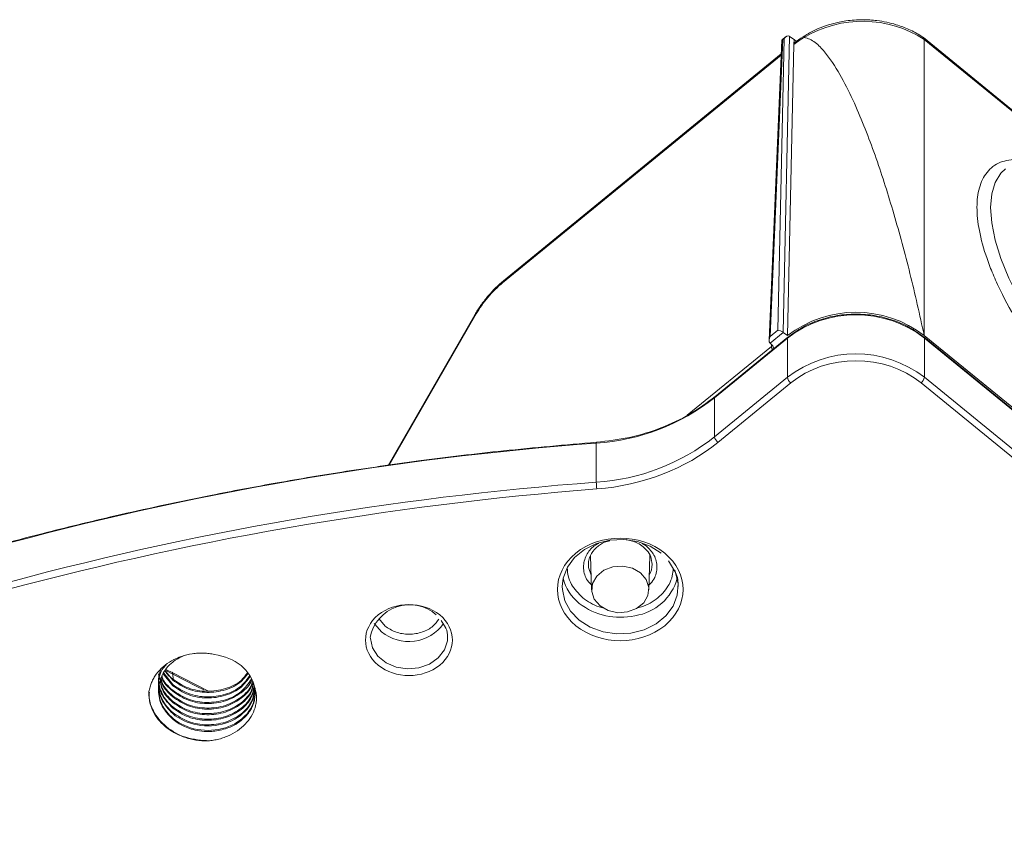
# Model space of a CAD drawing. Header units: millimetres. Extents: x 0 to 420, y 0 to 297.
# Tile 77 of 92: x 316 to 342, y 172 to 193. Entities that reach past the tile are written whole.
import ezdxf

# ---------------------------------------------------------------- set-up
doc = ezdxf.new("R2010")
doc.units = ezdxf.units.MM

msp = doc.modelspace()

# ---------------------------------------------------------------- linework, layer by layer
at = {"color": 7, "linetype": 'Continuous', "lineweight": 15}
for p, q in [((335.75767743, 192.70049583), (335.42600281, 184.94385337)), ((335.78523357, 192.71628774), (335.45692543, 185.03836883)), ((335.81678049, 192.74204708), (335.65262378, 185.19816453)), ((335.85474689, 192.78568724), (335.76269818, 192.71052571)), ((335.78523357, 192.71628774), (335.81678049, 192.74204708)), ((335.78770443, 185.14455176), (335.95432409, 192.80158593)), ((336.07022002, 192.58639789), (335.90644264, 185.06004239)), ((335.95827799, 192.7988478), (336.07309391, 192.71734752)), ((336.07309391, 192.71734752), (336.07029905, 192.58877641)), ((336.1379105, 192.66442214), (336.07309391, 192.71734752)), ((342.80655609, 190.00247408), (339.42269889, 192.76553158)), ((339.44197581, 192.71776104), (339.44197581, 185.06004024)), ((335.74234652, 192.34206044), (328.55302139, 186.47168306)), ((327.8118875, 185.59665304), (325.56857407, 181.70138153)), ((335.45692543, 185.03836883), (335.65262378, 185.19816453)), ((334.01626448, 183.45324597), (335.90184073, 184.99289593)), ((335.91115518, 185.01629713), (334.02557894, 183.47664717)), ((335.45540814, 184.86293264), (335.79430041, 185.13965201)), ((335.79430041, 185.13965201), (335.78770443, 185.14455176)), ((335.90644264, 185.06004239), (335.79430041, 185.13965201)), ((335.90184073, 184.99289593), (335.90184073, 183.9813823)), ((359.23625375, 168.84961552), (339.43726326, 185.01629928)), ((339.44197581, 185.06004024), (359.24096366, 168.89335862)), ((339.44657772, 184.99289808), (339.44657772, 183.98138446)), ((339.44657772, 184.99289808), (359.2455682, 168.82621431)), ((335.45540814, 184.86293264), (335.50980128, 184.81184198)), ((334.01626448, 182.44173235), (335.90184073, 183.9813823)), ((339.44657772, 183.98138446), (359.2455682, 167.81470069)), ((334.10465169, 182.29740055), (335.99022794, 183.83705051)), ((339.35818524, 183.83704835), (359.15717572, 167.67036459)), ((334.01626448, 183.45324597), (334.01626448, 182.44173235)), ((330.95832887, 181.26582988), (330.95832887, 182.27734351)), ((330.81027226, 179.37402323), (330.83733843, 178.47905093)), ((332.31706951, 178.47905308), (332.34405666, 179.37131997)), ((332.8259769, 179.23098777), (332.98126169, 178.97221405)), ((326.94534303, 177.69212505), (327.05309408, 177.51305766)), ((319.6322089, 176.30975439), (319.66657439, 176.1654329)), ((319.753929, 176.30975446), (319.99832277, 176.00294942)), ((319.99832277, 176.03181), (319.76542455, 176.32418676)), ((319.8114094, 176.38191383), (319.99832277, 176.14726949)), ((319.98226218, 176.34361543), (319.83922368, 176.41683034)), ((320.92497655, 175.86528668), (319.9821015, 176.343424))]:
    msp.add_line(p, q, dxfattribs=at)
at = {"color": 8, "linetype": 'Continuous', "lineweight": 15}
for p, q in [((342.77015702, 190.00016525), (339.44197581, 192.71776104)), ((328.53438985, 186.4248785), (335.74095304, 192.30933146)), ((325.59822702, 181.70566764), (327.85177949, 185.61873207)), ((335.48947596, 184.77625632), (333.31121093, 182.99761402)), ((335.49172819, 184.82881396), (335.48947596, 184.77625632)), ((332.24894703, 179.6197717), (332.14380644, 179.67812599)), ((330.80115273, 179.34778612), (330.80734042, 179.33423321)), ((332.34265264, 179.32510688), (332.36113404, 179.36650767)), ((325.32971208, 177.73954429), (325.49221715, 177.54430369)), ((319.82103995, 176.3942424), (320.00523485, 176.30205208)), ((320.00523485, 176.30205208), (320.0073659, 176.170995))]:
    msp.add_line(p, q, dxfattribs=at)
at = {"color": 8, "linetype": 'Continuous', "lineweight": 15, "flags": 128}
for points in [[(341.54192146, 189.36936651), (341.42555928, 189.25835262), (341.27702852, 189.02241241), (341.18688431, 188.72602715), (341.15666239, 188.37427411), (341.18688431, 187.97316189), (341.27702852, 187.52956378), (341.42555928, 187.05106072), (341.62992935, 186.54584884), (341.88664317, 186.02256742), (342.19130957, 185.49016985), (342.53871287, 184.95777091), (342.922913, 184.43447042), (343.33733506, 183.92922852), (343.7748852, 183.45069355), (344.22807973, 183.00704511), (344.68916362, 182.60588003)], [(330.96107895, 182.29874209), (330.9603967, 182.29910219), (330.95929034, 182.2963338), (330.95859492, 182.28899275), (330.95832887, 182.27734351)], [(330.82564268, 178.86555493), (330.75853173, 179.06009433), (330.75223078, 179.14921099)], [(332.98497588, 178.9889628), (333.00928144, 178.93052032), (333.07445891, 178.64008027), (333.05262684, 178.34535345), (332.94504174, 178.06345037), (332.75797032, 177.81076316), (332.50227593, 177.60197826), (332.19281533, 177.44922681), (331.84757469, 177.36137918), (331.48662908, 177.34355241), (331.13094392, 177.39678107), (330.80119488, 177.51796571), (330.51653243, 177.70005563), (330.29353082, 177.93249413), (330.14511859, 178.20174768), (330.07993323, 178.49217698), (330.07719895, 178.56676637)], [(325.21385829, 177.6165474), (325.22682372, 177.59580829), (325.40383521, 177.39997619)], [(327.11094326, 177.2557435), (327.10465021, 177.1643146), (327.02750041, 176.92921112), (326.86890445, 176.723117), (326.64296836, 176.5643516), (326.36975669, 176.46702274), (326.073546, 176.43976851), (325.78065438, 176.48501729), (325.51711804, 176.59875116), (325.30633902, 176.77086084), (325.16705158, 176.98604901), (325.11163638, 177.22520698), (325.11094096, 177.25616293)], [(320.00523485, 176.30205208), (320.62394795, 175.98507836), (320.80133087, 175.89299558)]]:
    msp.add_lwpolyline(points, dxfattribs=at)
at = {"color": 7, "linetype": 'Continuous', "lineweight": 15, "flags": 128}
for points in [[(335.91806727, 185.02007691), (335.91726121, 185.01978884), (335.91115518, 185.01629713)], [(339.43035118, 185.02007906), (339.43115197, 185.01978669), (339.43726326, 185.01629928)], [(330.07719895, 178.56676637), (330.10176266, 178.78690595), (330.20934776, 179.06880903), (330.39642181, 179.32149409), (330.65211621, 179.53027899), (330.96157417, 179.68303259), (331.30681481, 179.77088022), (331.66776306, 179.78870484), (332.02345612, 179.73548693), (332.35320516, 179.61430229), (332.63785707, 179.43220377)], [(332.10052953, 178.92128957), (331.88997442, 179.04166332), (331.6417084, 179.0959868), (331.38565049, 179.07769112), (331.15269959, 178.98899174), (330.97095185, 178.84058728), (330.86233415, 178.65038197), (330.83992783, 178.44130024), (330.90645663, 178.23858091), (331.05387577, 178.06665406), (331.26443089, 177.94628032), (331.5126969, 177.89195684), (331.76875481, 177.91025251), (332.00169517, 177.99894329), (332.18344292, 178.14734774), (332.29207116, 178.33756166), (332.31447747, 178.5466434), (332.24794867, 178.74936273), (332.10052953, 178.92128957)]]:
    msp.add_lwpolyline(points, dxfattribs=at)
at = {"color": 7, "linetype": 'Continuous', "lineweight": 15}
for centre, radius, start, end in [((337.84714866, 190.25432206), 2.93462182, 57.081033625, 120.985924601), ((337.46642161, 190.87272181), 2.21044444, 120.792401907, 129.171104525), ((337.67421061, 182.69847019), 2.89925585, 52.31514056, 127.684928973), ((337.67420783, 182.77158973), 2.89171391, 52.314855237, 127.685075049), ((337.67421061, 181.68695657), 2.89925585, 52.31514056, 127.684928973), ((336.12826335, 184.02081145), 0.22983007, 189.878406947, 233.087283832), ((339.22013852, 184.02082332), 0.22984806, 306.912871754, 350.119916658), ((330.59534402, 187.78531967), 5.51992386, 273.77043573, 308.297188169), ((330.59534402, 186.77380605), 5.51992386, 273.77043573, 308.297188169), ((334.2426871, 182.48116149), 0.22983007, 189.878406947, 233.087283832), ((336.95260055, 101.04563485), 81.45257383, 94.2203360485, 116.5760679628), ((336.95260055, 100.03412123), 81.45257383, 94.2203360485, 116.5760679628), ((332.76176718, 181.30143071), 1.80378967, 181.130902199, 186.665409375), ((331.23000181, 179.04743976), 1.15982496, 193.198626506, 232.03698784), ((331.75888768, 179.14373646), 1.34411417, 278.543220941, 344.415052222), ((326.12563338, 177.06785328), 1.03201804, 47.861427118, 169.486487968)]:
    msp.add_arc(centre, radius, start, end, dxfattribs=at)
at = {"color": 8, "linetype": 'Continuous', "lineweight": 15}
for centre, radius, start, end in [((328.59124846, 186.42935535), 0.05703458, 132.085872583, 184.501986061), ((327.85287668, 185.56967212), 0.04907222, 91.281156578, 146.645280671), ((335.93023267, 184.99514933), 0.02848123, 132.053700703, 184.537916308), ((339.41813548, 184.99513146), 0.02852979, 355.51015245, 47.898230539), ((335.44117174, 184.83819607), 0.07854827, 307.94917956, 337.708937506), ((334.04465643, 183.45549937), 0.02848123, 132.053700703, 184.537916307), ((331.82943482, 179.14619037), 0.57277273, 330.664794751, 359.723376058), ((331.57792703, 179.51492918), 1.74247502, 232.473344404, 282.617755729), ((326.10675068, 178.24514644), 1.09927381, 230.250208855, 324.745586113), ((319.95795995, 176.3102265), 0.04797642, 350.189853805, 55.290746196)]:
    msp.add_arc(centre, radius, start, end, dxfattribs=at)
at = {"color": 7, "linetype": 'Continuous', "lineweight": 15}
for centre, major_axis, ratio, start_param, end_param in [((335.85593383, 192.65755237), (0.09686087, -0.04852067), 0.3417514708, 2.543350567, 3.2936898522), ((335.88748245, 192.6833131), (0.05970406, 0.1223748), 0.6643655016, 6.1922852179, 7.6932683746), ((335.72332593, 185.13942702), (0.09769752, -0.04766454), 0.3514822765, 1.0337669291, 2.5347500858), ((335.52762081, 184.9796258), (0.06163154, 0.12303386), 0.6581418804, 1.4186835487, 2.9193621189), ((335.45672515, 184.92173661), (-0.05728747, 0.08226622), 0.3929599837, 1.9769040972, 2.0644751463)]:
    msp.add_ellipse(centre, major_axis=major_axis, ratio=ratio, start_param=start_param, end_param=end_param, dxfattribs=at)
for points, knots in [([(337.84868796, 193.2291582), (337.70377186, 193.2234495), (337.49942035, 193.21539947), (337.20372964, 193.16172765), (336.95529609, 193.09792457), (336.67468375, 192.98987188), (336.47126249, 192.89423752), (336.37105195, 192.82477802), (336.35492725, 192.81360142)], [0, 0, 0, 0, 0.2711893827, 0.3824141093, 0.566309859, 0.7568580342, 0.9608764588, 1, 1, 1, 1]), ([(339.41958793, 192.76216903), (339.4000935, 192.77696534), (339.28806286, 192.86199682), (339.05193952, 192.97829944), (338.75148878, 193.09533873), (338.47174191, 193.16699188), (338.18199399, 193.21759726), (337.97257844, 193.22486097), (337.84868796, 193.2291582)], [0, 0, 0, 0, 0.0462874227, 0.266004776, 0.4787544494, 0.6306186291, 0.7814735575, 1, 1, 1, 1]), ([(336.08969977, 192.62860013), (336.08357793, 192.62357813), (336.07281096, 192.61474552), (336.07105613, 192.59660337), (336.07029905, 192.58877641)], [0, 0, 0, 0, 0.5685757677, 1, 1, 1, 1]), ([(336.35525389, 192.81409601), (336.3391054, 192.80553776), (336.24168151, 192.75390581), (336.15864982, 192.68581285), (336.08938103, 192.62900664)], [0, 0, 0, 0, 0.1657548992, 1, 1, 1, 1]), ([(336.33483111, 192.77155501), (336.33603821, 192.78624581), (336.33778776, 192.80753834), (336.35123681, 192.81159514), (336.35540667, 192.81285295)], [0, 0, 0, 0, 0.68995097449, 1, 1, 1, 1]), ([(336.33483471, 192.77155961), (336.33491039, 192.77120908), (336.33507595, 192.77044221), (336.3358843, 192.77025461), (336.33632315, 192.77015277)], [0, 0, 0, 0, 0.4570932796, 1, 1, 1, 1]), ([(339.44197581, 185.06004024), (339.32253216, 185.59819577), (339.08364798, 186.67449286), (338.66736763, 188.19889284), (338.21147772, 189.65079083), (337.76798772, 190.79149994), (337.35570827, 191.66491605), (337.04280086, 192.17755238), (336.75252187, 192.53318506), (336.54285839, 192.71092183), (336.38526518, 192.75611915), (336.33632469, 192.77015515)], [0, 0, 0, 0, 0.1788524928, 0.3577003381, 0.52959952, 0.7014451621, 0.793996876, 0.8864650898, 0.9329002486, 0.9791622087, 1, 1, 1, 1]), ([(339.41979866, 192.76245724), (339.42511254, 192.76008522), (339.43957416, 192.75362979), (339.44104526, 192.73165884), (339.44197581, 192.71776104)], [0, 0, 0, 0, 0.3674466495, 1, 1, 1, 1]), ([(328.55169113, 186.47054559), (328.4819277, 186.41009358), (328.34243238, 186.28921689), (328.14274904, 186.07076736), (327.95954359, 185.83707007), (327.86159912, 185.67760722), (327.8126277, 185.59787712)], [0, 0, 0, 0, 0.2501261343, 0.5001391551, 0.750073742, 1, 1, 1, 1]), ([(328.53438969, 186.42487704), (328.4057988, 186.31987733), (328.2768582, 186.1921502), (328.04193958, 185.91471613), (327.93616059, 185.76524424), (327.85178451, 185.61873432)], [0, 0, 0, 0, 0.5, 0.5, 1, 1, 1, 1]), ([(339.43037225, 185.02007476), (339.30889435, 185.10858847), (339.06593902, 185.28561554), (338.62995874, 185.47109079), (338.16206134, 185.58809487), (337.67420921, 185.62701928), (337.18635933, 185.58808724), (336.71846323, 185.47108475), (336.28247564, 185.28562011), (336.03952496, 185.10858739), (335.91804883, 185.02007046)], [0, 0, 0, 0, 0.1249998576, 0.2499992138, 0.3749994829, 0.4999997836, 0.6250009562, 0.7500003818, 0.8749993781, 1, 1, 1, 1]), ([(335.54817072, 184.71990762), (335.54835, 184.7247328), (335.54908204, 184.74443485), (335.53859781, 184.7775013), (335.51903544, 184.80082998), (335.50980128, 184.81184198)], [0, 0, 0, 0, 0.14620396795, 0.59697676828, 1, 1, 1, 1]), ([(334.03247258, 183.4804205), (333.81846427, 183.32203406), (333.39038194, 183.00521256), (332.6330418, 182.65521704), (331.81997525, 182.40089894), (331.24739807, 182.33279928), (330.96106578, 182.29874425)], [0, 0, 0, 0, 0.2498848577, 0.4998464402, 0.7498850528, 1, 1, 1, 1]), ([(330.96106578, 182.29874425), (330.15900334, 182.22990963), (328.62136385, 182.09794629), (326.42603766, 181.83264552), (324.43844741, 181.54622236), (322.65784119, 181.24759065), (321.08978849, 180.95205308), (319.72962328, 180.67048762), (318.57256317, 180.41235126), (317.55537575, 180.17136735), (316.54614798, 179.9196366), (315.42006323, 179.62325659), (314.10553459, 179.25542823), (312.61143183, 178.80825768), (310.9432444, 178.2714554), (309.12031957, 177.63797859), (307.15221283, 176.89764282), (305.05102046, 176.03811453), (302.81316043, 175.04804755), (301.30659314, 174.30302685), (300.52556996, 173.91679888)], [0, 0, 0, 0, 0.0746572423, 0.1431259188, 0.2054049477, 0.2614948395, 0.3113955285, 0.3543801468, 0.391394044, 0.4224369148, 0.4524313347, 0.4890864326, 0.5319651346, 0.5810674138, 0.6363940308, 0.6979438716, 0.7644527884, 0.8369654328, 0.9154808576, 1, 1, 1, 1]), ([(332.72624599, 179.43221719), (332.09206887, 179.95004869), (331.06232608, 179.95004869), (329.79397183, 178.91438568), (329.79397183, 178.07355867), (330.42814896, 177.55572717)], [0, 0, 0, 0, 0.5, 0.5, 1, 1, 1, 1]), ([(330.75219917, 179.14342073), (330.7561758, 179.19202931), (330.76381154, 179.2853652), (330.83806373, 179.45298829), (330.98845046, 179.61469392), (331.17208292, 179.72486304), (331.2830383, 179.74674869), (331.30768146, 179.75160949)], [0, 0, 0, 0, 0.1913163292, 0.3673565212, 0.6726533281, 0.9272964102, 1, 1, 1, 1]), ([(331.72774329, 179.78212675), (331.8173858, 179.76189413), (331.96624491, 179.72829611), (332.14187454, 179.62603808), (332.21639538, 179.54991396), (332.25427597, 179.51121838)], [0, 0, 0, 0, 0.4267058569, 0.708581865, 1, 1, 1, 1]), ([(330.42814896, 177.55572717), (331.06232608, 177.03789566), (332.09206887, 177.03789566), (333.36042312, 178.07355867), (333.36042312, 178.91438568), (332.72624599, 179.43221719)], [0, 0, 0, 0, 0.5, 0.5, 1, 1, 1, 1]), ([(332.25427597, 179.51121838), (332.25841653, 179.50744513), (332.31263429, 179.45803699), (332.3779575, 179.3324458), (332.39384718, 179.20855706), (332.40220087, 179.14342504)], [0, 0, 0, 0, 0.0377345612, 0.4941081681, 1, 1, 1, 1]), ([(332.98126169, 178.97221405), (332.98993746, 178.95832634), (333.06775207, 178.83376482), (333.07275132, 178.69204587), (333.07719319, 178.56612755)], [0, 0, 0, 0, 0.1114927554, 1, 1, 1, 1]), ([(326.90643306, 177.83313497), (326.46738736, 178.1916337), (325.7544885, 178.1916337), (324.8763971, 177.47463624), (324.8763971, 176.89252523), (325.3154428, 176.53402649)], [0, 0, 0, 0, 0.5, 0.5, 1, 1, 1, 1]), ([(325.3154428, 176.53402649), (325.7544885, 176.17552776), (326.46738736, 176.17552776), (327.34547876, 176.89252523), (327.34547876, 177.47463624), (326.90643306, 177.83313497)], [0, 0, 0, 0, 0.5, 0.5, 1, 1, 1, 1]), ([(327.05309408, 177.51305766), (327.05695708, 177.50682138), (327.10596849, 177.4276993), (327.10855792, 177.33819407), (327.11094326, 177.2557435)], [0, 0, 0, 0, 0.0788184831, 1, 1, 1, 1]), ([(321.0833688, 176.80838909), (321.05976347, 176.81369832), (321.01275263, 176.82427186), (320.94116632, 176.83577997), (320.86929578, 176.8439693), (320.79703703, 176.84854215), (320.72442051, 176.84957822), (320.65144468, 176.84705386), (320.5781015, 176.84098665), (320.43334032, 176.82201829), (320.22129087, 176.77052332), (319.96459969, 176.65415841), (319.74217674, 176.49767693), (319.59604722, 176.33794924), (319.5050363, 176.198436), (319.45056492, 176.08855839), (319.40848601, 175.97333587), (319.3919502, 175.89377518), (319.38358707, 175.85353664)], [0, 0, 0, 0, 0.0314453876, 0.0626245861, 0.0936474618, 0.1246255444, 0.1556708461, 0.1868946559, 0.2184063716, 0.2503124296, 0.3752047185, 0.5001568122, 0.6247960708, 0.7496269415, 0.8112784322, 0.8731347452, 0.9358367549, 1, 1, 1, 1]), ([(319.8277413, 176.54673752), (319.79174891, 176.5057581), (319.65860638, 176.35416758), (319.60792716, 176.01909032), (319.68948038, 175.60713587), (319.89537477, 175.38993664), (319.99832277, 175.28133617)], [0, 0, 0, 0, 0.1099185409, 0.4066091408, 0.7033022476, 1, 1, 1, 1]), ([(320.27803033, 176.77538183), (320.17980315, 176.72728127), (319.93916365, 176.60944328), (319.69914206, 176.28308481), (319.60070674, 175.87896515), (319.69128546, 175.4617607), (319.89597648, 175.24526485), (319.99832277, 175.1370161)], [0, 0, 0, 0, 0.1470748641, 0.3603078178, 0.5735362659, 0.7867665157, 1, 1, 1, 1]), ([(319.7009346, 176.454073), (319.67005915, 176.35866776), (319.59643784, 176.13117766), (319.69486271, 175.74978722), (319.8971689, 175.53370331), (319.99832277, 175.42566054)], [0, 0, 0, 0, 0.26532635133, 0.63266038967, 1, 1, 1, 1]), ([(319.99832277, 176.17613437), (319.92459083, 176.23501608), (319.84738912, 176.29666871), (319.81264434, 176.37785597), (319.81108276, 176.38150487)], [0, 0, 0, 0, 0.9550557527, 1, 1, 1, 1]), ([(321.9317673, 176.33699937), (321.8814475, 176.2679786), (321.74882843, 176.08607264), (321.36821925, 175.90514347), (320.88501844, 175.83333225), (320.38494804, 175.91643234), (320.12719819, 176.0895668), (319.99832277, 176.17613437)], [0, 0, 0, 0, 0.1325901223, 0.3494445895, 0.5662946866, 0.7831465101, 1, 1, 1, 1]), ([(319.99832277, 176.14726949), (320.12720529, 176.06069722), (320.38496933, 175.88755335), (320.88493321, 175.80452386), (321.36853849, 175.87606683), (321.75452957, 176.06110133), (321.89037126, 176.24860377), (321.94425857, 176.32298448)], [0, 0, 0, 0, 0.2147068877, 0.4294121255, 0.644115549, 0.8588235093, 1, 1, 1, 1]), ([(319.63220741, 176.0499732), (319.63220721, 175.91336011), (319.66474127, 175.77679954), (319.78997414, 175.52391364), (319.88262368, 175.40768544), (319.99832393, 175.31020475)], [0, 0, 0, 0, 0.5, 0.5, 1, 1, 1, 1]), ([(319.63220741, 176.19429505), (319.63220722, 176.05768196), (319.66474129, 175.92112142), (319.78997416, 175.66823555), (319.88262369, 175.55200736), (319.99832393, 175.45452668)], [0, 0, 0, 0, 0.5, 0.5, 1, 1, 1, 1]), ([(319.99832277, 175.59884549), (319.88971983, 175.70604769), (319.71565969, 175.87786285), (319.68248504, 176.09732848), (319.67000935, 176.1798609)], [0, 0, 0, 0, 0.6239391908, 1, 1, 1, 1]), ([(319.6837545, 176.09326571), (319.69407033, 176.03079585), (319.72689717, 175.83200563), (319.88790896, 175.67657034), (319.99832277, 175.56998061)], [0, 0, 0, 0, 0.3142501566, 1, 1, 1, 1]), ([(319.70093197, 176.16542503), (319.7079735, 176.12783935), (319.74037362, 175.95489677), (319.88507185, 175.81993526), (319.99832277, 175.71430498)], [0, 0, 0, 0, 0.2173303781, 1, 1, 1, 1]), ([(319.99832277, 175.74316986), (319.88440126, 175.84857478), (319.74295878, 175.97944325), (319.71065944, 176.14721903), (319.70437484, 176.17986378)], [0, 0, 0, 0, 0.805426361, 1, 1, 1, 1]), ([(319.71811998, 176.23759296), (319.72094831, 176.22457076), (319.75289978, 176.07745992), (319.88129398, 175.96297542), (319.99832277, 175.85862505)], [0, 0, 0, 0, 0.0885196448, 1, 1, 1, 1]), ([(319.99832277, 175.88748993), (319.88039567, 175.99153591), (319.75527507, 176.10192864), (319.72338572, 176.24386295), (319.72155232, 176.2520231)], [0, 0, 0, 0, 0.9425074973, 1, 1, 1, 1]), ([(321.99423419, 176.26694209), (321.92623453, 176.17100784), (321.7774726, 175.9611338), (321.36964246, 175.75984681), (320.88463879, 175.68926716), (320.38504294, 175.77204315), (320.12722982, 175.94522083), (319.99832277, 176.03181)], [0, 0, 0, 0, 0.1738918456, 0.38042081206, 0.58694551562, 0.79347196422, 1, 1, 1, 1]), ([(319.99832277, 176.00294942), (320.12723325, 175.91635607), (320.38505316, 175.74317006), (320.88459738, 175.66043105), (321.36979781, 175.73087513), (321.78117084, 175.93474177), (321.93200905, 176.1482035), (322.00225263, 176.24761011)], [0, 0, 0, 0, 0.2052735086, 0.4105453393, 0.6158154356, 0.8210897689, 1, 1, 1, 1]), ([(322.03369682, 176.16952722), (321.95469784, 176.05647501), (321.79570809, 175.82895128), (321.37035954, 175.61503587), (320.88444759, 175.54507799), (320.38509074, 175.62769036), (320.12724575, 175.80088985), (319.99832277, 175.88748993)], [0, 0, 0, 0, 0.1980127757, 0.3985115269, 0.5990060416, 0.7995022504, 1, 1, 1, 1]), ([(319.99832277, 175.85862505), (320.12737618, 175.77199009), (320.38548203, 175.59872084), (320.88288245, 175.51663169), (321.37622873, 175.58460136), (321.77556075, 175.8068342), (322.00694307, 176.02066093), (322.03876931, 176.15144702), (322.03959737, 176.15484983)], [0, 0, 0, 0, 0.1989377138, 0.3978738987, 0.5968084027, 0.7957470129, 0.9946857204, 1, 1, 1, 1]), ([(322.05737808, 176.1106891), (322.05162214, 176.08325874), (322.01891351, 175.92738333), (321.77931757, 175.6903837), (321.37522244, 175.46940722), (320.88315081, 175.40110171), (320.38541481, 175.48327794), (320.1273538, 175.65653898), (319.99832277, 175.74316986)], [0, 0, 0, 0, 0.040962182, 0.2327711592, 0.4245801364, 0.6163851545, 0.8081917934, 1, 1, 1, 1]), ([(319.99832277, 175.71430498), (320.12734943, 175.62767757), (320.38540183, 175.45442337), (320.88320368, 175.37222104), (321.37502355, 175.4405952), (321.78006023, 175.66132317), (322.0220639, 175.90402078), (322.05501449, 176.06616208), (322.0618193, 176.09964676)], [0, 0, 0, 0, 0.19010500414, 0.38020864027, 0.57031057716, 0.76041643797, 0.95052229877, 1, 1, 1, 1]), ([(322.08137807, 176.06262494), (322.07053124, 176.00234235), (322.03639857, 175.81264595), (321.78271586, 175.54517276), (321.37431223, 175.32532585), (320.88339352, 175.25671771), (320.38535426, 175.33897488), (320.1273336, 175.51222173), (319.99832277, 175.59884549)], [0, 0, 0, 0, 0.0852235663, 0.2681802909, 0.451136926, 0.6340897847, 0.8170441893, 1, 1, 1, 1]), ([(319.99832277, 175.56998061), (320.12733181, 175.48335734), (320.38534891, 175.31011146), (320.8834149, 175.22784699), (321.37423206, 175.29648287), (321.7830151, 175.51622611), (322.03840123, 175.78705818), (322.07270224, 175.9804978), (322.08404123, 176.0444437)], [0, 0, 0, 0, 0.1820233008, 0.3640452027, 0.5460655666, 0.7280896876, 0.9101138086, 1, 1, 1, 1]), ([(319.38358707, 175.85353664), (319.38280002, 175.82917625), (319.3812327, 175.78066591), (319.38547626, 175.7081462), (319.39459409, 175.63633471), (319.40904664, 175.56521735), (319.42870787, 175.49480313), (319.45362092, 175.42508626), (319.50826567, 175.29987934), (319.61655385, 175.12636955), (319.81409299, 174.92902492), (320.05585575, 174.76760631), (320.28821853, 174.67095596), (320.48479551, 174.61746903), (320.63642662, 174.59035144), (320.79080104, 174.57554395), (320.89442678, 174.57673373), (320.94652758, 174.57733193)], [0, 0, 0, 0, 0.0360537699, 0.0717960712, 0.1073519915, 0.1428485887, 0.1784135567, 0.2141738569, 0.2502543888, 0.3750774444, 0.5000122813, 0.6248542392, 0.7498084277, 0.8126764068, 0.874876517, 0.9370905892, 1, 1, 1, 1]), ([(320.94652413, 174.57732973), (320.73910634, 174.59380233), (320.32938365, 174.62634148), (319.80401348, 174.92180385), (319.50201368, 175.30018539), (319.38254178, 175.62458172), (319.39267459, 175.78925258), (319.39575454, 175.83930568)], [0, 0, 0, 0, 0.2557869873, 0.5052687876, 0.7538013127, 0.9251658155, 1, 1, 1, 1]), ([(319.63220741, 175.90565116), (319.63220723, 175.76903808), (319.66474129, 175.63247754), (319.78997416, 175.37959168), (319.88262369, 175.2633635), (319.99832393, 175.16588282)], [0, 0, 0, 0, 0.5, 0.5, 1, 1, 1, 1]), ([(322.10182193, 176.00028297), (322.08745388, 175.91180841), (322.05197679, 175.69335003), (321.78473689, 175.40031432), (321.3737709, 175.1811449), (320.88353772, 175.11235367), (320.38531831, 175.19466575), (320.12732159, 175.36790532), (319.99832277, 175.45452542)], [0, 0, 0, 0, 0.11982108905, 0.2958581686, 0.47189524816, 0.6479286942, 0.82396371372, 1, 1, 1, 1]), ([(319.99832277, 175.42566054), (320.12731937, 175.3390404), (320.3853116, 175.16580079), (320.88356425, 175.0834893), (321.37367245, 175.15230387), (321.7851038, 175.3713534), (322.05542159, 175.66990971), (322.09119821, 175.89461917), (322.10626315, 175.98924064)], [0, 0, 0, 0, 0.1746006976, 0.3492000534, 0.5237980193, 0.6983995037, 0.8730009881, 1, 1, 1, 1]), ([(322.12090918, 175.93249701), (322.10367215, 175.81759277), (322.06687531, 175.57230032), (321.78617521, 175.25561548), (321.37338562, 175.0369259), (320.88364061, 174.96800807), (320.38529248, 175.05034674), (320.127313, 175.22358272), (319.99832277, 175.31020105)], [0, 0, 0, 0, 0.1498411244, 0.3198741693, 0.4899072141, 0.6599367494, 0.8299677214, 1, 1, 1, 1]), ([(322.11591487, 175.96527308), (322.11963222, 175.94478211), (322.12706687, 175.90380043), (322.1321032, 175.84173985), (322.13263129, 175.77956137), (322.12821314, 175.71745218), (322.11898272, 175.65567502), (322.10494453, 175.59447058), (322.08616153, 175.53408411), (322.06270414, 175.47475093), (322.03466496, 175.41672209), (321.99526685, 175.34820092), (321.91725586, 175.23795521), (321.78486103, 175.10614229), (321.61227778, 174.99271618), (321.44250266, 174.91400557), (321.27278801, 174.85979965), (321.10023851, 174.8282804), (320.90553088, 174.81516619), (320.6989872, 174.82819502), (320.4847734, 174.87555601), (320.30970834, 174.94060997), (320.17447336, 175.01080973), (320.07417984, 175.07598017), (320.02104934, 175.1187322), (319.99832393, 175.13701844)], [0, 0, 0, 0, 0.0247679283, 0.0495355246, 0.0743027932, 0.0990697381, 0.1238363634, 0.1486026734, 0.1733686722, 0.1981343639, 0.2228997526, 0.2476648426, 0.288154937, 0.3745023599, 0.4487670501, 0.5014682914, 0.5624152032, 0.6233592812, 0.6702106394, 0.7488199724, 0.8192908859, 0.8796533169, 0.9298974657, 0.9700151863, 1, 1, 1, 1]), ([(322.13220741, 175.94894992), (322.13220823, 175.75305043), (322.0579033, 175.55754628), (321.78518904, 175.23329695), (321.58731795, 175.10520953), (321.13380932, 174.96084221), (320.87906684, 174.94486505), (320.39762423, 175.03208078), (320.1718743, 175.13511934), (319.99832393, 175.28134036)], [0, 0, 0, 0, 0.25, 0.25, 0.5, 0.5, 0.75, 0.75, 1, 1, 1, 1]), ([(319.99832393, 175.16588282), (320.17187429, 175.01966181), (320.39762421, 174.91662325), (320.8790668, 174.82940751), (321.13380926, 174.84538466), (321.58731789, 174.98975195), (321.78518898, 175.11783936), (322.05790326, 175.44208866), (322.13220821, 175.63759279), (322.13220741, 175.83349227)], [0, 0, 0, 0, 0.25, 0.25, 0.5, 0.5, 0.75, 0.75, 1, 1, 1, 1]), ([(320.94652758, 174.57733193), (320.97066342, 174.58042331), (321.01889552, 174.58660102), (321.09045162, 174.59941188), (321.16126569, 174.61481363), (321.25435364, 174.63900222), (321.36744843, 174.6760566), (321.53937899, 174.75047679), (321.73541944, 174.87016694), (321.92707487, 175.05178246), (322.06954366, 175.26143498), (322.13961824, 175.45365274), (322.16549386, 175.61176473), (322.16714462, 175.73124947), (322.1523535, 175.84985165), (322.12810341, 175.92666519), (322.11591487, 175.96527308)], [0, 0, 0, 0, 0.0313831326, 0.0627148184, 0.0940661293, 0.1255080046, 0.1881877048, 0.2503150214, 0.3751772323, 0.5000865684, 0.6248077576, 0.7497091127, 0.8130841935, 0.8753330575, 0.9373401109, 1, 1, 1, 1])]:
    msp.add_open_spline(points, degree=3, knots=knots, dxfattribs=at)
for points in [[(335.95432017, 192.80158205), (335.95563881, 192.80069883), (335.95695916, 192.79978789), (335.9582795, 192.79885056)], [(336.07030139, 192.58877967), (336.07026479, 192.58799398), (336.07023779, 192.58720118), (336.07022038, 192.58640147)], [(335.48942318, 184.77522141), (335.48943804, 184.7755694), (335.48945649, 184.77591446), (335.48947854, 184.77625653)], [(335.9902294, 183.83705219), (336.91964332, 184.59595659), (338.42877578, 184.59595659), (339.35818971, 183.83705219)], [(330.97016887, 181.0920622), (332.15477482, 181.18409839), (333.26323086, 181.61034658), (334.10465699, 182.29740536)], [(300.57784622, 172.72164863), (309.78175237, 177.38905732), (320.1844284, 180.25408023), (330.97016887, 181.0920622)], [(321.76609089, 176.52274353), (321.58231201, 176.67280648), (321.33988381, 176.77423654), (321.0833688, 176.80838909)], [(322.11591487, 175.96527308), (322.07408898, 176.17472805), (321.94986976, 176.37268057), (321.76609089, 176.52274353)]]:
    msp.add_open_spline(points, degree=3, dxfattribs=at)
at = {"color": 8, "linetype": 'Continuous', "lineweight": 15}
for points, knots in [([(344.51546592, 182.3197459), (344.28923304, 182.51429883), (343.82321474, 182.91505945), (343.13190707, 183.64801987), (342.46713586, 184.47023319), (341.87397448, 185.34836267), (341.47109947, 186.0823005), (341.21629658, 186.64650328), (341.01324751, 187.17630269), (340.84888715, 187.77683719), (340.78556527, 188.39353972), (340.84860912, 188.90758809), (341.04913137, 189.30684287), (341.38094898, 189.57516124), (341.70822411, 189.60962965), (341.86956579, 189.62662206)], [0, 0, 0, 0, 0.077995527, 0.160663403, 0.2467678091, 0.3346992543, 0.4226313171, 0.465727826, 0.5088462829, 0.5915137, 0.6695098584, 0.7475054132, 0.8301728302, 0.9162777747, 1, 1, 1, 1]), ([(335.51578087, 184.69345853), (335.51523171, 184.69431977), (335.51202109, 184.69935497), (335.5090588, 184.7059453), (335.50618466, 184.71163249), (335.50562015, 184.71312437), (335.50540814, 184.71346863), (335.50539386, 184.71357201), (335.50537318, 184.71359496), (335.50354729, 184.71906092), (335.49703916, 184.73228452), (335.49083181, 184.75388704), (335.48997699, 184.76683363), (335.48942328, 184.77521974)], [0, 0, 0, 0, 0.0302279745, 0.17672616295, 0.21347858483, 0.2226860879, 0.22498933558, 0.22562943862, 0.22576180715, 0.22584389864, 0.4350316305, 0.63404339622, 1, 1, 1, 1]), ([(331.02348526, 179.68527993), (330.98265879, 179.66487384), (330.83999188, 179.59356533), (330.71720035, 179.42187089), (330.63987158, 179.23012132), (330.62051973, 179.07091576), (330.64121632, 178.91340593), (330.69826158, 178.74957736), (330.78597498, 178.6585341), (330.8333977, 178.60931108)], [0, 0, 0, 0, 0.0950623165, 0.3321925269, 0.4612963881, 0.5902240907, 0.7193286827, 0.8482535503, 1, 1, 1, 1]), ([(332.32100233, 178.60931968), (332.36843035, 178.65854381), (332.45621181, 178.74964957), (332.51314717, 178.9134274), (332.53406468, 179.07125361), (332.51376668, 179.22948125), (332.44089877, 179.4255645), (332.3244082, 179.54342384), (332.24894703, 179.6197717)], [0, 0, 0, 0, 0.16767939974, 0.31034698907, 0.45281991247, 0.59549311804, 0.73796534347, 1, 1, 1, 1]), ([(330.20827565, 179.02228654), (330.21302162, 178.96246141), (330.22382033, 178.82633883), (330.32908041, 178.55858549), (330.49651048, 178.38788963), (330.60492491, 178.27736054)], [0, 0, 0, 0, 0.2165345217, 0.4926899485, 1, 1, 1, 1]), ([(331.99360561, 178.00725308), (332.03722892, 178.01760115), (332.24601719, 178.0671287), (332.57247059, 178.26146685), (332.82224625, 178.5606845), (332.93169101, 178.82825493), (332.94224049, 178.96696245), (332.94698313, 179.02932003)], [0, 0, 0, 0, 0.0812154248, 0.3887102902, 0.6962051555, 0.8634255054, 1, 1, 1, 1]), ([(330.60492491, 178.27736054), (330.73835328, 178.184037), (330.90580352, 178.06691761), (331.11399781, 178.01828483), (331.15629788, 178.00840382)], [0, 0, 0, 0, 0.7968240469, 1, 1, 1, 1]), ([(325.49221715, 177.54430369), (325.57832595, 177.48756396), (325.7112491, 177.39997682), (325.93252814, 177.34508068), (326.11068685, 177.33012137), (326.28990388, 177.34468173), (326.50747067, 177.40203318), (326.73462084, 177.51970946), (326.83517852, 177.66160061), (326.88042634, 177.7254472)], [0, 0, 0, 0, 0.2002256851, 0.3090814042, 0.4181055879, 0.5269650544, 0.6359868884, 0.8362054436, 1, 1, 1, 1])]:
    msp.add_open_spline(points, degree=3, knots=knots, dxfattribs=at)

doc.saveas('drawing.dxf')
